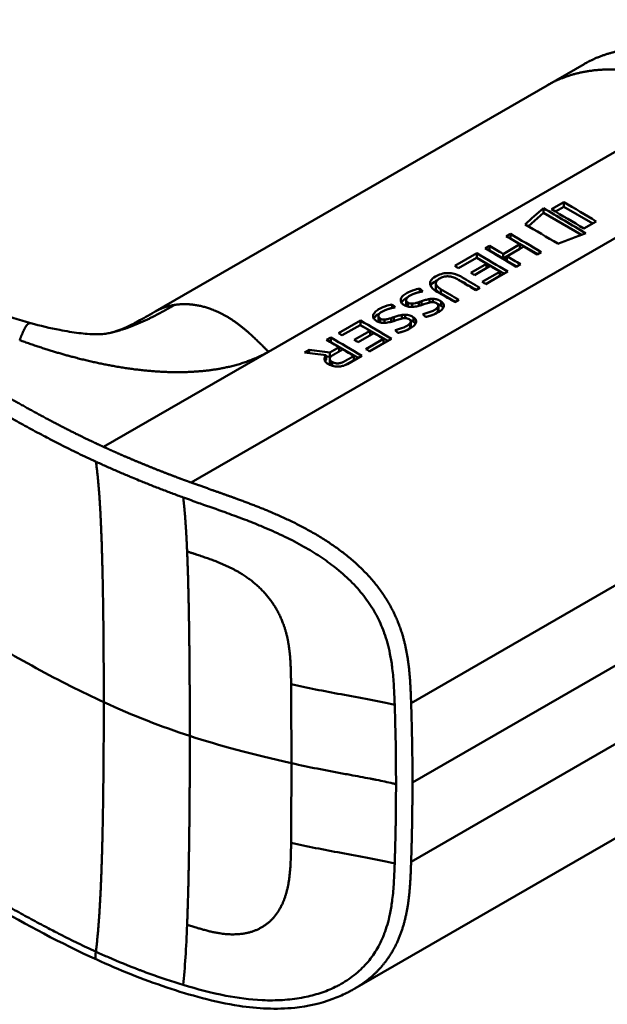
# Model space of a CAD drawing. Header units: millimetres. Extents: x 20 to 833, y 20 to 574.
# Tile 4 of 26: x 200 to 212, y 93 to 112. Entities that reach past the tile are written whole.
import ezdxf

# ---------------------------------------------------------------- set-up
doc = ezdxf.new("R2010")
doc.units = ezdxf.units.MM
doc.header["$LTSCALE"] = 2
doc.layers.add('Sichtbare Kanten(DIN)', color=7, linetype='Continuous', lineweight=50)
doc.layers.add('Sichtbare tangentiale Kanten(DIN)', color=7, linetype='Continuous', lineweight=50)

msp = doc.modelspace()

# ---------------------------------------------------------------- linework, layer by layer
at = {"layer": 'Sichtbare Kanten(DIN)'}
for p, q in [((210.489, 110.903), (211.196, 111.311)), ((210.489, 110.903), (202.971, 106.563)), ((210.809, 108.663), (210.571, 108.526)), ((210.809, 108.574), (210.809, 108.663)), ((210.128, 108.202), (210.417, 108.458)), ((210.417, 108.458), (210.417, 108.548)), ((210.417, 108.458), (211.149, 108.035)), ((210.648, 108.481), (210.809, 108.574)), ((210.809, 108.574), (211.363, 108.254)), ((211.194, 108.157), (211.431, 108.294)), ((209.705, 108.009), (209.783, 108.054)), ((209.783, 107.965), (209.783, 108.054)), ((209.643, 107.668), (209.966, 107.855)), ((209.781, 107.964), (209.783, 107.965)), ((209.783, 107.965), (210.308, 107.662)), ((209.966, 107.769), (209.966, 107.855)), ((208.717, 107.439), (209.138, 107.682)), ((209.138, 107.593), (209.138, 107.682)), ((209.303, 107.777), (209.381, 107.822)), ((209.379, 107.732), (209.381, 107.733)), ((209.381, 107.733), (209.381, 107.822)), ((209.381, 107.733), (209.643, 107.582)), ((209.643, 107.582), (209.966, 107.769)), ((209.643, 107.582), (209.643, 107.668)), ((210.04, 107.811), (209.717, 107.624)), ((210.377, 107.702), (210.299, 107.657)), ((209.132, 107.594), (208.79, 107.397)), ((209.022, 107.308), (209.323, 107.482)), ((209.136, 107.592), (209.138, 107.593)), ((209.138, 107.593), (209.663, 107.29)), ((209.323, 107.482), (209.323, 107.397)), ((209.717, 107.624), (209.717, 107.54)), ((209.717, 107.54), (209.906, 107.43)), ((209.975, 107.47), (209.897, 107.425)), ((209.395, 107.439), (209.094, 107.265)), ((209.243, 107.133), (209.581, 107.328)), ((209.732, 107.33), (209.315, 107.089)), ((209.581, 107.247), (209.581, 107.328)), ((208.351, 107.018), (208.351, 107.106)), ((209.312, 107.091), (209.581, 107.247)), ((208.047, 106.939), (208.047, 107.005)), ((208.448, 106.909), (208.726, 106.749)), ((209.197, 107.021), (209.118, 106.976)), ((207.783, 106.697), (207.783, 106.785)), ((207.817, 106.66), (207.817, 106.736)), ((207.9, 106.653), (207.9, 106.716)), ((208.076, 106.761), (208.076, 106.688)), ((208.231, 106.736), (208.231, 106.803)), ((208.268, 106.742), (208.263, 106.742)), ((208.295, 106.743), (208.295, 106.808)), ((208.455, 106.674), (208.455, 106.757)), ((208.795, 106.789), (208.716, 106.744)), ((207.518, 106.633), (207.518, 106.699)), ((208.39, 106.646), (208.392, 106.649)), ((208.39, 106.565), (208.39, 106.646)), ((208.39, 106.565), (208.392, 106.567)), ((208.402, 106.594), (208.402, 106.676)), ((200.59, 106.341), (200.59, 106.341)), ((206.486, 106.151), (206.907, 106.394)), ((206.907, 106.305), (206.907, 106.394)), ((207.254, 106.392), (207.254, 106.48)), ((207.288, 106.355), (207.288, 106.431)), ((207.371, 106.347), (207.371, 106.41)), ((207.547, 106.456), (207.547, 106.382)), ((207.702, 106.431), (207.702, 106.498)), ((207.739, 106.437), (207.734, 106.436)), ((207.766, 106.438), (207.766, 106.502)), ((207.861, 106.34), (207.863, 106.343)), ((207.861, 106.259), (207.861, 106.34)), ((207.873, 106.289), (207.873, 106.371)), ((207.926, 106.369), (207.926, 106.452)), ((206.901, 106.306), (206.559, 106.109)), ((206.791, 106.02), (207.092, 106.194)), ((207.164, 106.151), (206.864, 105.977)), ((206.905, 106.304), (206.907, 106.305)), ((206.907, 106.305), (207.432, 106.002)), ((207.092, 106.109), (207.092, 106.194)), ((207.861, 106.259), (207.863, 106.262)), ((206.26, 106.021), (206.34, 106.067)), ((206.337, 105.976), (206.34, 105.978)), ((206.34, 105.978), (206.34, 106.067)), ((206.34, 105.978), (206.864, 105.675)), ((207.012, 105.845), (207.35, 106.04)), ((207.081, 105.803), (207.35, 105.959)), ((207.501, 106.042), (207.084, 105.801)), ((207.35, 105.959), (207.35, 106.04)), ((205.836, 105.776), (205.927, 105.828)), ((205.927, 105.765), (205.927, 105.828)), ((206.321, 105.779), (206.498, 105.881)), ((206.321, 105.693), (206.321, 105.779)), ((206.498, 105.796), (206.498, 105.881)), ((206.249, 105.725), (206.249, 105.639)), ((206.249, 105.701), (206.321, 105.693)), ((206.319, 105.571), (206.319, 105.656)), ((206.321, 105.693), (206.362, 105.717)), ((206.622, 105.539), (206.782, 105.631)), ((206.933, 105.714), (206.66, 105.557)), ((206.782, 105.631), (206.782, 105.712)), ((206.762, 101.786), (206.762, 101.786)), ((217.11, 99.53), (206.8, 93.578))]:
    msp.add_line(p, q, dxfattribs=at)
for centre, major_axis, ratio, start_param, end_param in [((211.273, -1215.976), (570.755, 1519.476), 0.445272, 0.701728, 0.702123), ((206.248, -854.528), (-783.468, -877.907), 0.685542, 4.052312, 4.052857), ((208.758, 56.637), (-31.338, 54.279), 0.57735, 5.485057, 5.489364), ((208.819, 61.79), (-28.161, 48.776), 0.57735, 5.478661, 5.483329), ((208.029, 106.358), (-0.372, -0.41), 0.498083, 3.530871, 3.713834), ((208.271, 106.676), (-0.119, -0.018), 0.551515, 4.522912, 4.650151), ((207.5, 106.053), (-0.372, -0.41), 0.498083, 3.530871, 3.713834), ((207.742, 106.37), (-0.119, -0.018), 0.551515, 4.522912, 4.650151), ((206.528, 55.349), (-31.338, 54.279), 0.57735, 5.485057, 5.489364), ((206.588, 60.502), (-28.161, 48.776), 0.57735, 5.478661, 5.483329)]:
    msp.add_ellipse(centre, major_axis=major_axis, ratio=ratio, start_param=start_param, end_param=end_param, dxfattribs=at)
for points, degree, knots in [([(201.851, 94.132), (200.459, 94.77), (199.249, 95.53), (195.947, 97.453), (193.894, 98.648), (185.681, 103.431), (179.522, 107.017), (171.053, 111.949), (168.743, 113.294), (164.701, 115.648), (162.79, 116.572), (161.006, 118.015), (160.701, 118.315), (160.29, 118.872), (160.15, 119.122), (159.98, 119.59), (159.933, 119.806), (159.912, 120.128), (159.912, 120.23), (159.924, 120.414), (159.932, 120.491), (159.948, 120.59), (159.95, 120.599), (159.952, 120.613), (159.953, 120.617), (159.954, 120.625), (159.955, 120.628), (159.955, 120.632), (159.956, 120.633), (159.956, 120.635), (159.956, 120.636), (159.956, 120.637), (159.956, 120.637), (159.957, 120.638), (159.957, 120.639), (159.957, 120.64), (159.957, 120.64), (159.957, 120.64)], 3, [0, 0, 0, 0, 1.330879, 1.330879, 3.517902, 3.517902, 10.078968, 10.078968, 12.539368, 12.539368, 14.385097, 14.385097, 14.827131, 14.827131, 15.157869, 15.157869, 15.425993, 15.425993, 15.548214, 15.548214, 15.639932, 15.639932, 15.648432, 15.648432, 15.652584, 15.652584, 15.654666, 15.654666, 15.655832, 15.655832, 15.656235, 15.656235, 15.656577, 15.656577, 15.657146, 15.657146, 15.657775, 15.657775, 15.657775, 15.657775]), ([(214.192, 111.018), (213.74, 111.279), (213.186, 111.591), (212.511, 111.702), (211.887, 111.636), (211.361, 111.407), (211.196, 111.311)], 5, [0, 0, 0, 0, 0, 0, 0.3333333, 0.5032205, 0.5032205, 0.5032205, 0.5032205, 0.5032205, 0.5032205]), ([(196.031, 108.546), (196.728, 108.147), (197.389, 107.737), (198.478, 107.17), (198.858, 106.986), (199.672, 106.638), (200.114, 106.472), (200.59, 106.341)], 3, [0, 0, 0, 0, 0.735929, 0.735929, 1.106843, 1.106843, 1.487767, 1.487767, 1.487767, 1.487767]), ([(209.966, 107.855), (209.923, 107.881), (209.879, 107.907), (209.792, 107.958), (209.748, 107.984), (209.705, 108.009)], 3, [-0.09250293, -0.09250293, -0.09250293, -0.09250293, -0.04625196, -0.04625196, -0.000001, -0.000001, -0.000001, -0.000001]), ([(209.381, 107.822), (209.425, 107.797), (209.468, 107.771), (209.556, 107.72), (209.599, 107.694), (209.643, 107.668)], 3, [-0.09250293, -0.09250293, -0.09250293, -0.09250293, -0.04625197, -0.04625197, -0.000001, -0.000001, -0.000001, -0.000001]), ([(210.299, 107.657), (210.256, 107.683), (210.213, 107.709), (210.127, 107.76), (210.084, 107.786), (210.04, 107.811)], 3, [-0.09132572, -0.09132572, -0.09132572, -0.09132572, -0.04566336, -0.04566336, -0.000001, -0.000001, -0.000001, -0.000001]), ([(209.717, 107.624), (209.76, 107.599), (209.803, 107.573), (209.889, 107.522), (209.932, 107.496), (209.975, 107.47)], 3, [-0.09132572, -0.09132572, -0.09132572, -0.09132572, -0.04566337, -0.04566337, -0.000001, -0.000001, -0.000001, -0.000001]), ([(208.716, 106.744), (208.613, 106.806), (208.51, 106.867), (208.37, 106.95), (208.327, 106.974), (208.272, 107.027), (208.257, 107.049), (208.241, 107.091), (208.241, 107.111), (208.254, 107.155), (208.27, 107.177), (208.323, 107.224), (208.365, 107.248), (208.435, 107.279), (208.474, 107.291), (208.551, 107.303), (208.587, 107.305), (208.66, 107.299), (208.695, 107.292), (208.751, 107.274), (208.773, 107.266), (208.804, 107.252), (208.815, 107.247), (208.83, 107.239), (208.835, 107.236), (208.843, 107.232), (208.845, 107.23), (208.849, 107.228), (208.85, 107.228), (208.852, 107.227), (208.852, 107.226), (208.853, 107.226), (208.854, 107.225), (208.855, 107.225), (208.855, 107.225), (208.855, 107.225), (208.855, 107.225), (208.855, 107.225), (208.855, 107.225), (208.855, 107.225), (208.855, 107.225), (208.969, 107.157), (209.083, 107.089), (209.197, 107.021)], 3, [0, 0, 0, 0, 0.1092334, 0.1092334, 0.1490232, 0.1490232, 0.1726138, 0.1726138, 0.1937378, 0.1937378, 0.2182547, 0.2182547, 0.2526067, 0.2526067, 0.2870093, 0.2870093, 0.3152043, 0.3152043, 0.3443314, 0.3443314, 0.3644971, 0.3644971, 0.3751144, 0.3751144, 0.3803766, 0.3803766, 0.3830492, 0.3830492, 0.38432, 0.38432, 0.3850207, 0.3850207, 0.3856281, 0.3856281, 0.3856453, 0.3856453, 0.3856529, 0.3856529, 0.385659, 0.385659, 0.3856615, 0.3856615, 0.5126043, 0.5126043, 0.5126043, 0.5126043]), ([(208.254, 107.059), (208.27, 107.091), (208.303, 107.121), (208.363, 107.156), (208.373, 107.162), (208.383, 107.167)], 3, [-0.414746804, -0.414746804, -0.414746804, -0.414746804, -0.411882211, -0.411882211, -0.411329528, -0.411329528, -0.411329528, -0.411329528]), ([(209.118, 106.976), (209.037, 107.024), (208.956, 107.073), (208.875, 107.121), (208.836, 107.144), (208.801, 107.165), (208.771, 107.183), (208.761, 107.189), (208.75, 107.195), (208.741, 107.199), (208.715, 107.212), (208.686, 107.224), (208.655, 107.231), (208.633, 107.237), (208.611, 107.24), (208.587, 107.24), (208.563, 107.241), (208.541, 107.238), (208.519, 107.234), (208.493, 107.228), (208.47, 107.219), (208.449, 107.209), (208.443, 107.206), (208.436, 107.202), (208.428, 107.198), (208.41, 107.187), (208.387, 107.173), (208.372, 107.155), (208.36, 107.142), (208.353, 107.128), (208.351, 107.114), (208.349, 107.101), (208.352, 107.088), (208.359, 107.075), (208.366, 107.061), (208.378, 107.048), (208.391, 107.036), (208.407, 107.021), (208.427, 107.008), (208.448, 106.996)], 3, [0, 0, 0, 0, 0.0858896, 0.0858896, 0.0858896, 0.1279276, 0.1279276, 0.1279276, 0.1432993, 0.1432993, 0.1432993, 0.1836295, 0.1836295, 0.1836295, 0.21198, 0.21198, 0.21198, 0.2404515, 0.2404515, 0.2404515, 0.2735893, 0.2735893, 0.2735893, 0.2822713, 0.2822713, 0.2822713, 0.3015509, 0.3015509, 0.3015509, 0.3153228, 0.3153228, 0.3153228, 0.328077, 0.328077, 0.328077, 0.3418436, 0.3418436, 0.3418436, 0.3581502, 0.3581502, 0.3581502, 0.3581502]), ([(208.792, 107.17), (208.813, 107.161), (208.834, 107.151), (208.855, 107.139), (208.946, 107.086), (209.037, 107.034), (209.128, 106.981)], 3, [-0.4042218, -0.4042218, -0.4042218, -0.4042218, -0.4031426, -0.4031426, -0.4031426, -0.0813111, -0.0813111, -0.0813111, -0.0813111]), ([(207.883, 106.652), (207.868, 106.652), (207.853, 106.653), (207.824, 106.658), (207.81, 106.661), (207.771, 106.674), (207.745, 106.687), (207.709, 106.713), (207.696, 106.727), (207.68, 106.759), (207.678, 106.776), (207.683, 106.808), (207.69, 106.829), (207.73, 106.875), (207.756, 106.895), (207.802, 106.922), (207.845, 106.946), (207.969, 106.991), (208.005, 106.998), (208.047, 107.005)], 3, [0, 0, 0, 0, 0.0114915, 0.0114915, 0.0227532, 0.0227532, 0.0450369, 0.0450369, 0.0645561, 0.0645561, 0.0860667, 0.0860667, 0.1052546, 0.1052546, 0.12316, 0.12316, 0.1329562, 0.1329562, 0.1429345, 0.1429345, 0.1429345, 0.1429345]), ([(208.351, 107.018), (208.351, 107.011), (208.352, 107.004), (208.355, 106.996), (208.365, 106.968), (208.396, 106.939), (208.448, 106.909)], 3, [-0.08126478, -0.08126478, -0.08126478, -0.08126478, -0.06446812, -0.06446812, -0.06446812, 0, 0, 0, 0]), ([(207.876, 106.88), (207.857, 106.87), (207.839, 106.86), (207.824, 106.848), (207.806, 106.834), (207.797, 106.823), (207.792, 106.815), (207.785, 106.803), (207.782, 106.793), (207.783, 106.781), (207.784, 106.773), (207.787, 106.765), (207.792, 106.758), (207.798, 106.75), (207.806, 106.742), (207.817, 106.736)], 3, [0, 0, 0, 0, 0.0188348, 0.0188348, 0.0188348, 0.0412232, 0.0412232, 0.0412232, 0.0734599, 0.0734599, 0.0734599, 0.0962138, 0.0962138, 0.0962138, 0.1202703, 0.1202703, 0.1202703, 0.1202703]), ([(207.817, 106.736), (207.831, 106.728), (207.841, 106.723), (207.854, 106.72), (207.867, 106.716), (207.881, 106.715), (207.9, 106.716)], 3, [0, 0, 0, 0, 0.01167029, 0.01167029, 0.01167029, 0.02361101, 0.02361101, 0.02361101, 0.02361101]), ([(208.263, 106.742), (208.202, 106.734), (208.137, 106.707), (208.047, 106.678), (208.015, 106.669), (207.951, 106.657), (207.917, 106.652), (207.883, 106.652)], 3, [0, 0, 0, 0, 0.04648501, 0.04648501, 0.06986246, 0.06986246, 0.09248548, 0.09248548, 0.09248548, 0.09248548]), ([(207.9, 106.716), (207.919, 106.717), (207.941, 106.72), (207.962, 106.725), (207.984, 106.731), (208.004, 106.736), (208.027, 106.744)], 3, [0, 0, 0, 0, 0.01715883, 0.01715883, 0.01715883, 0.03436624, 0.03436624, 0.03436624, 0.03436624]), ([(208.027, 106.744), (208.035, 106.747), (208.043, 106.75), (208.052, 106.752), (208.052, 106.753), (208.056, 106.754), (208.06, 106.755), (208.066, 106.757), (208.072, 106.76), (208.076, 106.761)], 3, [0, 0, 0, 0, 0.007243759, 0.007243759, 0.007243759, 0.007783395, 0.007783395, 0.007783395, 0.008527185, 0.008527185, 0.008527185, 0.008527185]), ([(208.076, 106.761), (208.106, 106.772), (208.128, 106.779), (208.154, 106.786), (208.179, 106.793), (208.205, 106.799), (208.231, 106.803)], 3, [0, 0, 0, 0, 0.02152225, 0.02152225, 0.02152225, 0.04305819, 0.04305819, 0.04305819, 0.04305819]), ([(208.392, 106.649), (208.397, 106.655), (208.4, 106.662), (208.401, 106.669), (208.403, 106.676), (208.402, 106.683), (208.399, 106.69), (208.398, 106.693), (208.396, 106.697), (208.393, 106.702), (208.39, 106.705), (208.387, 106.709), (208.382, 106.713), (208.374, 106.72), (208.364, 106.726), (208.352, 106.731), (208.342, 106.735), (208.331, 106.738), (208.319, 106.741), (208.308, 106.743), (208.296, 106.744), (208.284, 106.744)], 3, [0, 0, 0, 0, 0.00910864, 0.00910864, 0.00910864, 0.01796935, 0.01796935, 0.01796935, 0.02226226, 0.02226226, 0.02226226, 0.02577904, 0.02577904, 0.02577904, 0.03210922, 0.03210922, 0.03210922, 0.0373818, 0.0373818, 0.0373818, 0.04265759, 0.04265759, 0.04265759, 0.04265759]), ([(208.295, 106.808), (208.311, 106.808), (208.327, 106.806), (208.342, 106.804), (208.356, 106.802), (208.369, 106.799), (208.382, 106.795), (208.396, 106.79), (208.408, 106.785), (208.42, 106.779), (208.424, 106.777), (208.43, 106.774), (208.435, 106.77), (208.442, 106.767), (208.449, 106.762), (208.455, 106.757)], 3, [0, 0, 0, 0, 0.01175174, 0.01175174, 0.01175174, 0.02263405, 0.02263405, 0.02263405, 0.03418298, 0.03418298, 0.03418298, 0.0383665, 0.0383665, 0.0383665, 0.0427469, 0.0427469, 0.0427469, 0.0427469]), ([(208.455, 106.757), (208.474, 106.743), (208.49, 106.728), (208.508, 106.692), (208.508, 106.677), (208.503, 106.645), (208.491, 106.627), (208.464, 106.595), (208.443, 106.577), (208.394, 106.545), (208.366, 106.531), (208.337, 106.518)], 3, [0, 0, 0, 0, 0.0226843, 0.0226843, 0.0471214, 0.0471214, 0.0950996, 0.0950996, 0.1652353, 0.1652353, 0.2353795, 0.2353795, 0.2353795, 0.2353795]), ([(202.113, 106.156), (202.208, 106.179), (202.296, 106.209), (202.485, 106.295), (202.559, 106.332), (202.736, 106.428), (202.843, 106.489), (202.962, 106.557)], 3, [0, 0, 0, 0, 0.2274282, 0.2274282, 0.3469927, 0.3469927, 0.4733937, 0.4733937, 0.4733937, 0.4733937]), ([(207.354, 106.347), (207.339, 106.347), (207.324, 106.348), (207.294, 106.353), (207.281, 106.356), (207.241, 106.369), (207.216, 106.382), (207.18, 106.408), (207.167, 106.422), (207.151, 106.453), (207.149, 106.47), (207.154, 106.503), (207.161, 106.523), (207.201, 106.569), (207.227, 106.589), (207.273, 106.617), (207.316, 106.641), (207.44, 106.686), (207.476, 106.692), (207.518, 106.699)], 3, [0, 0, 0, 0, 0.0114915, 0.0114915, 0.0227532, 0.0227532, 0.0450369, 0.0450369, 0.0645561, 0.0645561, 0.0860668, 0.0860668, 0.1052548, 0.1052548, 0.1231602, 0.1231602, 0.1329564, 0.1329564, 0.1429347, 0.1429347, 0.1429347, 0.1429347]), ([(207.347, 106.574), (207.328, 106.565), (207.31, 106.554), (207.295, 106.543), (207.277, 106.529), (207.268, 106.518), (207.263, 106.51), (207.256, 106.498), (207.253, 106.487), (207.254, 106.476), (207.255, 106.468), (207.258, 106.46), (207.263, 106.452), (207.269, 106.444), (207.277, 106.437), (207.288, 106.431)], 3, [0, 0, 0, 0, 0.0188348, 0.0188348, 0.0188348, 0.0412232, 0.0412232, 0.0412232, 0.0734599, 0.0734599, 0.0734599, 0.0962138, 0.0962138, 0.0962138, 0.1202703, 0.1202703, 0.1202703, 0.1202703]), ([(208.105, 106.516), (208.161, 106.531), (208.215, 106.544), (208.292, 106.574), (208.316, 106.586), (208.358, 106.613), (208.378, 106.63), (208.39, 106.646)], 3, [0, 0, 0, 0, 0.04647205, 0.04647205, 0.06998895, 0.06998895, 0.09284234, 0.09284234, 0.09284234, 0.09284234]), ([(208.333, 106.516), (208.351, 106.527), (208.367, 106.539), (208.384, 106.557), (208.387, 106.56), (208.39, 106.565)], 3, [-0.02719017, -0.02719017, -0.02719017, -0.02719017, -0.00598758, -0.00598758, 0, 0, 0, 0]), ([(208.386, 106.71), (208.403, 106.704), (208.419, 106.696), (208.442, 106.683), (208.449, 106.679), (208.455, 106.674)], 3, [-0.03774628, -0.03774628, -0.03774628, -0.03774628, -0.0114041, -0.0114041, 0, 0, 0, 0]), ([(200.59, 106.341), (200.768, 106.292), (200.954, 106.247), (201.265, 106.186), (201.392, 106.166), (201.566, 106.145), (201.62, 106.14), (201.734, 106.132), (201.791, 106.129), (201.874, 106.129), (201.904, 106.129), (201.957, 106.131), (201.976, 106.133), (202.019, 106.137), (202.036, 106.14), (202.082, 106.149), (202.096, 106.152), (202.113, 106.156)], 3, [0, 0, 0, 0, 0.142851, 0.142851, 0.23759, 0.23759, 0.2817459, 0.2817459, 0.3393121, 0.3393121, 0.388441, 0.388441, 0.4486209, 0.4486209, 0.5584487, 0.5584487, 0.6013434, 0.6013434, 0.6013434, 0.6013434]), ([(207.288, 106.431), (207.302, 106.422), (207.312, 106.418), (207.325, 106.414), (207.338, 106.411), (207.352, 106.41), (207.371, 106.41)], 3, [0, 0, 0, 0, 0.01167029, 0.01167029, 0.01167029, 0.02361101, 0.02361101, 0.02361101, 0.02361101]), ([(207.734, 106.436), (207.673, 106.429), (207.608, 106.402), (207.518, 106.373), (207.486, 106.364), (207.422, 106.351), (207.388, 106.347), (207.354, 106.347)], 3, [0, 0, 0, 0, 0.04648501, 0.04648501, 0.06986245, 0.06986245, 0.09248547, 0.09248547, 0.09248547, 0.09248547]), ([(207.371, 106.41), (207.39, 106.411), (207.412, 106.415), (207.433, 106.42), (207.455, 106.425), (207.475, 106.431), (207.498, 106.438)], 3, [0, 0, 0, 0, 0.01715883, 0.01715883, 0.01715883, 0.03436624, 0.03436624, 0.03436624, 0.03436624]), ([(207.498, 106.438), (207.506, 106.441), (207.514, 106.444), (207.523, 106.447), (207.523, 106.447), (207.527, 106.449), (207.531, 106.45), (207.537, 106.452), (207.543, 106.454), (207.547, 106.456)], 3, [0, 0, 0, 0, 0.007243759, 0.007243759, 0.007243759, 0.007783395, 0.007783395, 0.007783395, 0.008527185, 0.008527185, 0.008527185, 0.008527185]), ([(207.547, 106.456), (207.577, 106.466), (207.599, 106.474), (207.625, 106.481), (207.65, 106.488), (207.676, 106.494), (207.702, 106.498)], 3, [0, 0, 0, 0, 0.02152225, 0.02152225, 0.02152225, 0.04305819, 0.04305819, 0.04305819, 0.04305819]), ([(207.576, 106.21), (207.632, 106.226), (207.686, 106.238), (207.763, 106.269), (207.787, 106.281), (207.829, 106.307), (207.849, 106.324), (207.861, 106.34)], 3, [0, 0, 0, 0, 0.04647205, 0.04647205, 0.06998895, 0.06998895, 0.09284234, 0.09284234, 0.09284234, 0.09284234]), ([(207.863, 106.343), (207.868, 106.35), (207.871, 106.357), (207.872, 106.364), (207.874, 106.371), (207.873, 106.378), (207.87, 106.385), (207.869, 106.388), (207.867, 106.392), (207.864, 106.396), (207.861, 106.4), (207.858, 106.404), (207.853, 106.408), (207.845, 106.415), (207.835, 106.421), (207.823, 106.426), (207.813, 106.43), (207.802, 106.433), (207.79, 106.435), (207.779, 106.437), (207.767, 106.438), (207.755, 106.438)], 3, [0, 0, 0, 0, 0.00910864, 0.00910864, 0.00910864, 0.01796935, 0.01796935, 0.01796935, 0.02226226, 0.02226226, 0.02226226, 0.02577904, 0.02577904, 0.02577904, 0.03210922, 0.03210922, 0.03210922, 0.0373818, 0.0373818, 0.0373818, 0.04265759, 0.04265759, 0.04265759, 0.04265759]), ([(207.766, 106.502), (207.782, 106.502), (207.798, 106.501), (207.813, 106.499), (207.827, 106.497), (207.84, 106.494), (207.853, 106.489), (207.867, 106.485), (207.879, 106.48), (207.891, 106.474), (207.895, 106.471), (207.9, 106.468), (207.906, 106.465), (207.913, 106.461), (207.919, 106.457), (207.926, 106.452)], 3, [0, 0, 0, 0, 0.01175175, 0.01175175, 0.01175175, 0.02263408, 0.02263408, 0.02263408, 0.03418299, 0.03418299, 0.03418299, 0.0383665, 0.0383665, 0.0383665, 0.0427469, 0.0427469, 0.0427469, 0.0427469]), ([(207.926, 106.452), (207.945, 106.438), (207.961, 106.422), (207.979, 106.387), (207.979, 106.371), (207.974, 106.34), (207.962, 106.322), (207.935, 106.289), (207.914, 106.272), (207.865, 106.239), (207.837, 106.225), (207.808, 106.212)], 3, [0, 0, 0, 0, 0.0226843, 0.0226843, 0.0471214, 0.0471214, 0.0950996, 0.0950996, 0.1652353, 0.1652353, 0.2353795, 0.2353795, 0.2353795, 0.2353795]), ([(207.857, 106.404), (207.874, 106.398), (207.89, 106.391), (207.913, 106.378), (207.92, 106.373), (207.926, 106.369)], 3, [-0.03774622, -0.03774622, -0.03774622, -0.03774622, -0.0114041, -0.0114041, 0, 0, 0, 0]), ([(207.804, 106.211), (207.822, 106.222), (207.838, 106.234), (207.855, 106.251), (207.858, 106.255), (207.861, 106.259)], 3, [-0.02718993, -0.02718993, -0.02718993, -0.02718993, -0.00598758, -0.00598758, 0, 0, 0, 0]), ([(206.498, 105.881), (206.458, 105.905), (206.418, 105.928), (206.339, 105.975), (206.3, 105.998), (206.26, 106.021)], 3, [-0.08386158, -0.08386158, -0.08386158, -0.08386158, -0.04193129, -0.04193129, -0.000001, -0.000001, -0.000001, -0.000001]), ([(206.249, 105.725), (206.18, 105.734), (206.111, 105.742), (205.974, 105.759), (205.905, 105.768), (205.836, 105.776)], 3, [-0.1052572, -0.1052572, -0.1052572, -0.1052572, -0.0526291, -0.0526291, -0.000001, -0.000001, -0.000001, -0.000001]), ([(205.927, 105.828), (205.992, 105.82), (206.058, 105.812), (206.189, 105.796), (206.255, 105.788), (206.321, 105.779)], 3, [-0.1005752, -0.1005752, -0.1005752, -0.1005752, -0.0502881, -0.0502881, -0.000001, -0.000001, -0.000001, -0.000001]), ([(206.782, 105.712), (206.746, 105.733), (206.711, 105.754), (206.641, 105.796), (206.605, 105.817), (206.57, 105.838)], 3, [-0.07476079, -0.07476079, -0.07476079, -0.07476079, -0.03738089, -0.03738089, -0.000001, -0.000001, -0.000001, -0.000001]), ([(206.66, 105.557), (206.638, 105.545), (206.614, 105.535), (206.587, 105.526), (206.561, 105.518), (206.532, 105.512), (206.502, 105.509), (206.475, 105.507), (206.449, 105.507), (206.422, 105.511), (206.392, 105.515), (206.364, 105.523), (206.339, 105.533), (206.323, 105.539), (206.309, 105.547), (206.295, 105.555), (206.282, 105.562), (206.261, 105.576), (206.244, 105.595), (206.23, 105.611), (206.222, 105.627), (206.219, 105.645), (206.217, 105.658), (206.219, 105.672), (206.223, 105.685), (206.229, 105.699), (206.238, 105.712), (206.249, 105.725)], 3, [0, 0, 0, 0, 0.0225711, 0.0225711, 0.0225711, 0.0454923, 0.0454923, 0.0454923, 0.0656128, 0.0656128, 0.0656128, 0.088775, 0.088775, 0.088775, 0.1028625, 0.1028625, 0.1028625, 0.1164275, 0.1164275, 0.1164275, 0.1276054, 0.1276054, 0.1276054, 0.1362092, 0.1362092, 0.1362092, 0.1454311, 0.1454311, 0.1454311, 0.1454311]), ([(206.23, 105.614), (206.231, 105.614), (206.231, 105.615), (206.231, 105.615), (206.236, 105.623), (206.242, 105.631), (206.249, 105.639)], 3, [-0.1360518, -0.1360518, -0.1360518, -0.1360518, -0.1286675, -0.1286675, -0.1286675, 0, 0, 0, 0]), ([(206.8, 93.578), (206.799, 93.577), (206.798, 93.576), (206.795, 93.575), (206.793, 93.574), (206.789, 93.571), (206.786, 93.57), (206.778, 93.565), (206.772, 93.562), (206.756, 93.553), (206.744, 93.546), (206.703, 93.524), (206.674, 93.508), (206.557, 93.449), (206.468, 93.411), (206.144, 93.291), (205.898, 93.237), (205.297, 93.174), (204.936, 93.192), (204.107, 93.318), (203.64, 93.451), (202.728, 93.755), (202.278, 93.936), (201.851, 94.132)], 3, [0, 0, 0, 0, 0.001294, 0.001294, 0.00269, 0.00269, 0.005129, 0.005129, 0.009712, 0.009712, 0.019866, 0.019866, 0.046471, 0.046471, 0.126297, 0.126297, 0.333994, 0.333994, 0.625513, 0.625513, 1.018787, 1.018787, 1.429049, 1.429049, 1.429049, 1.429049])]:
    msp.add_open_spline(points, degree=degree, knots=knots, dxfattribs=at)
for points in [[(211.431, 108.294), (211.224, 108.419), (211.016, 108.542), (210.809, 108.663)], [(210.417, 108.548), (210.688, 108.39), (210.959, 108.229), (211.23, 108.065)], [(210.571, 108.526), (210.779, 108.405), (210.986, 108.282), (211.194, 108.157)], [(210.692, 107.867), (210.484, 107.992), (210.276, 108.115), (210.067, 108.237)], [(209.783, 108.054), (209.981, 107.939), (210.179, 107.821), (210.377, 107.702)], [(209.138, 107.682), (209.336, 107.566), (209.534, 107.449), (209.732, 107.33)], [(209.897, 107.425), (209.699, 107.544), (209.501, 107.661), (209.303, 107.777)], [(208.79, 107.397), (208.765, 107.411), (208.741, 107.425), (208.717, 107.439)], [(209.094, 107.265), (209.07, 107.28), (209.046, 107.294), (209.022, 107.308)], [(209.315, 107.089), (209.291, 107.104), (209.267, 107.118), (209.243, 107.133)], [(208.047, 107.005), (208.066, 106.987), (208.086, 106.968), (208.105, 106.95)], [(208.448, 106.996), (208.563, 106.927), (208.679, 106.858), (208.795, 106.789)], [(207.692, 106.736), (207.713, 106.776), (207.758, 106.809), (207.811, 106.837)], [(207.163, 106.431), (207.184, 106.47), (207.229, 106.504), (207.282, 106.532)], [(207.518, 106.699), (207.537, 106.681), (207.557, 106.663), (207.576, 106.644)], [(207.783, 106.697), (207.783, 106.686), (207.787, 106.676), (207.795, 106.666)], [(208.392, 106.567), (208.399, 106.576), (208.402, 106.585), (208.402, 106.594)], [(208.455, 106.674), (208.472, 106.663), (208.486, 106.649), (208.495, 106.635)], [(206.907, 106.394), (207.105, 106.278), (207.303, 106.161), (207.501, 106.042)], [(207.254, 106.392), (207.254, 106.381), (207.258, 106.37), (207.266, 106.361)], [(207.926, 106.369), (207.943, 106.357), (207.957, 106.344), (207.966, 106.33)], [(208.155, 106.462), (208.138, 106.48), (208.122, 106.498), (208.105, 106.516)], [(208.337, 106.518), (208.334, 106.516), (208.33, 106.515), (208.327, 106.513)], [(206.559, 106.109), (206.535, 106.123), (206.51, 106.137), (206.486, 106.151)], [(207.626, 106.156), (207.609, 106.174), (207.593, 106.192), (207.576, 106.21)], [(207.808, 106.212), (207.805, 106.211), (207.801, 106.209), (207.798, 106.208)], [(207.863, 106.262), (207.87, 106.271), (207.873, 106.28), (207.873, 106.289)], [(206.34, 106.067), (206.538, 105.951), (206.736, 105.833), (206.933, 105.714)], [(206.864, 105.977), (206.839, 105.992), (206.815, 106.006), (206.791, 106.02)], [(207.084, 105.801), (207.06, 105.816), (207.036, 105.83), (207.012, 105.845)], [(206.319, 105.571), (206.319, 105.559), (206.325, 105.546), (206.34, 105.533)]]:
    msp.add_open_spline(points, degree=3, dxfattribs=at)
for points, weights, knots in [([(208.105, 106.95), (208.07, 106.944), (208.039, 106.937), (208.01, 106.93), (207.995, 106.926), (207.98, 106.921), (207.965, 106.917), (207.951, 106.912), (207.937, 106.906), (207.923, 106.901), (207.911, 106.896), (207.899, 106.89), (207.888, 106.885), (207.884, 106.883), (207.88, 106.882), (207.876, 106.88)], [1, 1.00798459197, 1.00798459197, 1, 1.00194930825, 1.00194930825, 1, 1.00189086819, 1.00189086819, 1, 1, 1, 1, 1.00147352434, 1.00147352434, 1], [0, 0, 0, 0, 0.02429045, 0.02429045, 0.02429045, 0.03732361, 0.03732361, 0.03732361, 0.05061544, 0.05061544, 0.05061544, 0.06177209, 0.06177209, 0.06177209, 0.06549098, 0.06549098, 0.06549098, 0.06549098]), ([(207.576, 106.644), (207.541, 106.639), (207.51, 106.632), (207.481, 106.625), (207.465, 106.62), (207.451, 106.616), (207.436, 106.611), (207.422, 106.606), (207.408, 106.601), (207.394, 106.595), (207.382, 106.59), (207.37, 106.585), (207.359, 106.58), (207.355, 106.578), (207.351, 106.576), (207.347, 106.574)], [1, 1.00798459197, 1.00798459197, 1, 1.00194930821, 1.00194930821, 1, 1.00189086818, 1.00189086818, 1, 1, 1, 1, 1.00147352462, 1.00147352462, 1], [0, 0, 0, 0, 0.02429045, 0.02429045, 0.02429045, 0.03732361, 0.03732361, 0.03732361, 0.05061544, 0.05061544, 0.05061544, 0.06177209, 0.06177209, 0.06177209, 0.06549098, 0.06549098, 0.06549098, 0.06549098]), ([(208.327, 106.513), (208.307, 106.505), (208.287, 106.497), (208.267, 106.49), (208.246, 106.483), (208.225, 106.477), (208.203, 106.472), (208.189, 106.468), (208.175, 106.465), (208.161, 106.463), (208.159, 106.462), (208.157, 106.462), (208.155, 106.462)], [1, 0.999971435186, 0.999971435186, 1, 0.999946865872, 0.999946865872, 1, 0.999474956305, 0.999474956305, 1, 1, 1, 1], [0, 0, 0, 0, 0.01792662, 0.01792662, 0.01792662, 0.0358754, 0.0358754, 0.0358754, 0.04736768, 0.04736768, 0.04736768, 0.04890663, 0.04890663, 0.04890663, 0.04890663]), ([(207.798, 106.208), (207.778, 106.199), (207.758, 106.192), (207.738, 106.185), (207.717, 106.178), (207.696, 106.172), (207.674, 106.166), (207.66, 106.163), (207.646, 106.16), (207.632, 106.157), (207.63, 106.157), (207.628, 106.157), (207.626, 106.156)], [1, 0.999971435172, 0.999971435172, 1, 0.999946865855, 0.999946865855, 1, 0.999474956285, 0.999474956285, 1, 1, 1, 1], [0, 0, 0, 0, 0.01792662, 0.01792662, 0.01792662, 0.0358754, 0.0358754, 0.0358754, 0.04736768, 0.04736768, 0.04736768, 0.04890663, 0.04890663, 0.04890663, 0.04890663]), ([(206.57, 105.838), (206.509, 105.803), (206.447, 105.767), (206.386, 105.732), (206.376, 105.726), (206.367, 105.72), (206.359, 105.715), (206.351, 105.708), (206.343, 105.702), (206.338, 105.695), (206.331, 105.688), (206.326, 105.681), (206.323, 105.674), (206.32, 105.666), (206.318, 105.658), (206.319, 105.651), (206.321, 105.641), (206.326, 105.631), (206.335, 105.622), (206.342, 105.614), (206.353, 105.606), (206.366, 105.598)], [1, 1, 1, 1, 0.99849745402, 0.99849745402, 1, 0.998977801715, 0.998977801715, 1, 0.999210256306, 0.999210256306, 1, 0.999393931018, 0.999393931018, 1, 0.999355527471, 0.999355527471, 1, 0.999661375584, 0.999661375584, 1], [0, 0, 0, 0, 0.0652493, 0.0652493, 0.0652493, 0.0751466, 0.0751466, 0.0751466, 0.0849511, 0.0849511, 0.0849511, 0.0950243, 0.0950243, 0.0950243, 0.1051429, 0.1051429, 0.1051429, 0.1194039, 0.1194039, 0.1194039, 0.1309839, 0.1309839, 0.1309839, 0.1309839]), ([(206.366, 105.598), (206.383, 105.588), (206.401, 105.58), (206.42, 105.576), (206.431, 105.573), (206.441, 105.571), (206.452, 105.57), (206.463, 105.57), (206.474, 105.57), (206.485, 105.57), (206.496, 105.571), (206.506, 105.572), (206.517, 105.575), (206.527, 105.577), (206.537, 105.579), (206.546, 105.583), (206.564, 105.588), (206.581, 105.596), (206.597, 105.606), (206.659, 105.641), (206.72, 105.677), (206.782, 105.712)], [1, 0.99534372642, 0.99534372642, 1, 0.998494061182, 0.998494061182, 1, 0.998460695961, 0.998460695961, 1, 0.998657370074, 0.998657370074, 1, 0.998874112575, 0.998874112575, 1, 0.996743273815, 0.996743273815, 1, 1, 1, 1], [0, 0, 0, 0, 0.0167499, 0.0167499, 0.0167499, 0.0259531, 0.0259531, 0.0259531, 0.0351695, 0.0351695, 0.0351695, 0.0438009, 0.0438009, 0.0438009, 0.0518097, 0.0518097, 0.0518097, 0.065886, 0.065886, 0.065886, 0.1311352, 0.1311352, 0.1311352, 0.1311352])]:
    msp.add_rational_spline(points, weights, degree=3, knots=knots, dxfattribs=at)
at = {"layer": 'Sichtbare tangentiale Kanten(DIN)'}
for p, q in [((205.144, 105.794), (213.485, 110.61)), ((214.899, 109.768), (203.665, 103.282)), ((208.448, 106.996), (208.448, 106.909)), ((208.027, 106.673), (208.027, 106.744)), ((208.392, 106.567), (208.392, 106.649)), ((207.498, 106.368), (207.498, 106.438)), ((207.863, 106.262), (207.863, 106.343)), ((205.144, 105.794), (201.982, 103.969)), ((206.366, 105.598), (206.366, 105.523)), ((217.766, 104.76), (207.88, 99.053)), ((217.766, 101.718), (207.88, 96.01)), ((207.906, 97.53), (213.554, 100.791)), ((205.578, 99.416), (205.578, 99.418)), ((205.578, 96.373), (205.578, 96.37)), ((201.833, 94.286), (201.835, 94.285))]:
    msp.add_line(p, q, dxfattribs=at)
for centre, major_axis, ratio, start_param, end_param in [((205.523, 97.653), (0.004, 3.508), 0.017337, 4.783225, 5.238941), ((205.523, 98.018), (0.002, -3.501), 0.017405, 1.081475, 1.537252)]:
    msp.add_ellipse(centre, major_axis=major_axis, ratio=ratio, start_param=start_param, end_param=end_param, dxfattribs=at)
for points, degree, knots in [([(201.982, 103.969), (201.982, 103.969), (201.978, 103.97), (201.907, 104.003), (201.767, 104.068), (201.558, 104.168), (201.289, 104.302), (200.967, 104.469), (200.652, 104.639), (200.339, 104.813), (200.026, 104.99), (199.329, 105.395), (198.245, 106.027), (196.775, 106.882), (194.919, 107.964), (192.675, 109.27), (190.43, 110.577), (188.187, 111.884), (185.943, 113.19), (183.7, 114.497), (181.456, 115.804), (179.212, 117.11), (176.968, 118.417), (174.948, 119.593), (173.153, 120.638), (171.583, 121.552), (170.238, 122.336), (169.116, 122.989), (167.994, 123.643), (166.87, 124.297), (165.748, 124.951), (164.782, 125.513), (163.974, 125.984), (163.318, 126.365), (162.824, 126.656), (162.491, 126.861), (162.167, 127.069), (161.856, 127.284), (161.561, 127.505), (161.231, 127.779), (160.885, 128.114), (160.552, 128.517), (160.279, 128.992), (160.121, 129.533), (160.106, 130.082), (160.267, 130.748), (160.709, 131.507), (161.405, 132.196), (162.217, 132.786), (163.036, 133.288), (163.685, 133.66), (164.116, 133.907), (164.461, 134.104), (164.666, 134.222), (164.819, 134.31), (164.921, 134.368), (164.974, 134.398)], 5, [0, 0, 0, 0, 0, 0, 0.000053, 0.006056, 0.116047, 0.226038, 0.33603, 0.446021, 0.556012, 0.666003, 0.775995, 0.885986, 1.682703, 2.479419, 3.276135, 4.072852, 4.869568, 5.666285, 6.463001, 7.259718, 8.056434, 8.853151, 9.649867, 10.446583, 10.844942, 11.2433, 11.641658, 12.040016, 12.438375, 12.836733, 13.235091, 13.633449, 13.75616, 13.87887, 14.001581, 14.124292, 14.247002, 14.369713, 14.492424, 14.615134, 14.860555, 15.105977, 15.351398, 15.596819, 15.84224, 16.087662, 16.578504, 17.069347, 17.314768, 17.560189, 17.652615, 17.745041, 17.837467, 17.933544, 17.933544, 17.933544, 17.933544, 17.933544, 17.933544]), ([(213.485, 110.61), (213.033, 110.871), (212.479, 111.183), (211.804, 111.294), (211.18, 111.228), (210.654, 110.999), (210.489, 110.903)], 5, [0, 0, 0, 0, 0, 0, 0.3333333, 0.5032205, 0.5032205, 0.5032205, 0.5032205, 0.5032205, 0.5032205]), ([(203.347, 106.692), (203.271, 106.649), (203.121, 106.565), (202.9, 106.444), (202.661, 106.33), (202.409, 106.236), (202.228, 106.184), (202.128, 106.159), (202.113, 106.156)], 5, [0, 0, 0, 0, 0, 0, 0.1666667, 0.3333333, 0.5, 0.5289934, 0.5289934, 0.5289934, 0.5289934, 0.5289934, 0.5289934]), ([(200.59, 106.341), (200.571, 106.346), (200.531, 106.34), (200.488, 106.294), (200.443, 106.199), (200.397, 106.077), (200.374, 106.015)], 5, [0.5016416, 0.5016416, 0.5016416, 0.5016416, 0.5016416, 0.5016416, 0.75, 1, 1, 1, 1, 1, 1]), ([(199.259, 105.067), (199.307, 105.04), (199.355, 105.012), (199.402, 104.984), (199.458, 104.951), (199.514, 104.919), (199.575, 104.884), (199.688, 104.818), (199.786, 104.762), (199.882, 104.706), (199.892, 104.701), (199.902, 104.695), (199.913, 104.689), (200.012, 104.632), (200.105, 104.58), (200.2, 104.526), (200.304, 104.467), (200.409, 104.41), (200.514, 104.352), (200.619, 104.294), (200.725, 104.237), (200.83, 104.182), (200.871, 104.16), (200.913, 104.138), (200.955, 104.116), (201.022, 104.081), (201.089, 104.047), (201.157, 104.012), (201.269, 103.956), (201.38, 103.9), (201.494, 103.845), (201.606, 103.791), (201.719, 103.737), (201.83, 103.687), (201.833, 103.685), (201.834, 103.685), (201.835, 103.684)], 3, [0, 0, 0, 0, 0.0507807, 0.0507807, 0.0507807, 0.1102021, 0.1102021, 0.1102021, 0.2202767, 0.2202767, 0.2202767, 0.2309529, 0.2309529, 0.2309529, 0.3302295, 0.3302295, 0.3302295, 0.4395805, 0.4395805, 0.4395805, 0.5485418, 0.5485418, 0.5485418, 0.5906345, 0.5906345, 0.5906345, 0.6580998, 0.6580998, 0.6580998, 0.7689055, 0.7689055, 0.7689055, 0.8770848, 0.8770848, 0.8770848, 0.8799746, 0.8799746, 0.8799746, 0.8799746]), ([(203.665, 103.282), (203.665, 103.282), (203.656, 103.286), (203.604, 103.305), (203.509, 103.339), (203.372, 103.39), (203.194, 103.458), (202.986, 103.54), (202.779, 103.623), (202.576, 103.707), (202.376, 103.793), (202.218, 103.862), (202.099, 103.915), (202.021, 103.951), (201.982, 103.969)], 5, [0, 0, 0, 0, 0, 0, 0.0000789, 0.0138137, 0.0766896, 0.1395656, 0.2024415, 0.2653174, 0.3281933, 0.3910693, 0.4539452, 0.516768, 0.516768, 0.516768, 0.516768, 0.516768, 0.516768]), ([(201.835, 103.684), (201.841, 103.681), (201.847, 103.679), (201.854, 103.676), (201.92, 103.645), (201.986, 103.616), (202.052, 103.586), (202.118, 103.557), (202.185, 103.527), (202.253, 103.498), (202.32, 103.469), (202.387, 103.44), (202.455, 103.412), (202.481, 103.401), (202.506, 103.39), (202.532, 103.379), (202.575, 103.362), (202.618, 103.344), (202.661, 103.326), (202.73, 103.298), (202.8, 103.27), (202.869, 103.242), (202.939, 103.214), (203.009, 103.187), (203.08, 103.159), (203.152, 103.132), (203.222, 103.105), (203.293, 103.078), (203.364, 103.052), (203.437, 103.025), (203.509, 102.999)], 3, [0, 0, 0, 0, 0.005938, 0.005938, 0.005938, 0.068767, 0.068767, 0.068767, 0.1314145, 0.1314145, 0.1314145, 0.1940469, 0.1940469, 0.1940469, 0.2177013, 0.2177013, 0.2177013, 0.256742, 0.256742, 0.256742, 0.3195011, 0.3195011, 0.3195011, 0.3822317, 0.3822317, 0.3822317, 0.4449585, 0.4449585, 0.4449585, 0.5075707, 0.5075707, 0.5075707, 0.5075707]), ([(207.88, 99.053), (207.88, 99.054), (207.875, 99.198), (207.865, 99.483), (207.835, 99.918), (207.724, 100.507), (207.354, 101.233), (206.74, 101.869), (205.993, 102.362), (205.196, 102.735), (204.57, 102.965), (204.113, 103.123), (203.814, 103.229), (203.665, 103.282)], 5, [0, 0, 0, 0, 0, 0, 0.002102, 0.219803, 0.437505, 0.655206, 0.872907, 1.090608, 1.308309, 1.52601, 1.743633, 1.743633, 1.743633, 1.743633, 1.743633, 1.743633]), ([(203.509, 102.999), (203.525, 102.993), (203.54, 102.987), (203.556, 102.982), (203.652, 102.947), (203.749, 102.913), (203.844, 102.879), (203.997, 102.825), (204.151, 102.771), (204.312, 102.713), (204.423, 102.673), (204.535, 102.632), (204.645, 102.591), (204.755, 102.549), (204.861, 102.507), (204.969, 102.463), (205.004, 102.449), (205.04, 102.434), (205.077, 102.418), (205.205, 102.364), (205.334, 102.306), (205.459, 102.245), (205.583, 102.185), (205.704, 102.122), (205.824, 102.054), (205.93, 101.994), (206.036, 101.93), (206.137, 101.863), (206.238, 101.795), (206.334, 101.726), (206.426, 101.653), (206.449, 101.634), (206.473, 101.615), (206.496, 101.596), (206.599, 101.51), (206.696, 101.42), (206.785, 101.326), (206.874, 101.233), (206.955, 101.136), (207.027, 101.036), (207.097, 100.94), (207.159, 100.841), (207.214, 100.739), (207.268, 100.637), (207.316, 100.532), (207.357, 100.419), (207.36, 100.411), (207.363, 100.403), (207.366, 100.396), (207.409, 100.274), (207.446, 100.142), (207.474, 100.001), (207.492, 99.915), (207.505, 99.834), (207.516, 99.747), (207.517, 99.737), (207.518, 99.728), (207.519, 99.718), (207.533, 99.61), (207.542, 99.5), (207.549, 99.384), (207.556, 99.269), (207.56, 99.182), (207.565, 99.02)], 3, [0, 0, 0, 0, 0.013527, 0.013527, 0.013527, 0.095792, 0.095792, 0.095792, 0.227559, 0.227559, 0.227559, 0.318199, 0.318199, 0.318199, 0.408838, 0.408838, 0.408838, 0.438587, 0.438587, 0.438587, 0.543091, 0.543091, 0.543091, 0.647595, 0.647595, 0.647595, 0.739004, 0.739004, 0.739004, 0.830413, 0.830413, 0.830413, 0.853725, 0.853725, 0.853725, 0.956085, 0.956085, 0.956085, 1.058446, 1.058446, 1.058446, 1.157356, 1.157356, 1.157356, 1.256266, 1.256266, 1.256266, 1.263312, 1.263312, 1.263312, 1.386941, 1.386941, 1.386941, 1.462444, 1.462444, 1.462444, 1.471505, 1.471505, 1.471505, 1.578132, 1.578132, 1.578132, 1.68476, 1.68476, 1.68476, 1.68476]), ([(205.578, 99.418), (205.576, 99.592), (205.572, 100.032), (205.505, 100.54), (205.206, 101.178), (204.624, 101.594), (204.142, 101.785), (203.768, 101.9), (203.584, 101.964)], 5, [0, 0, 0, 0, 0, 0, 0.2492, 0.4992, 0.7492, 0.9992, 0.9992, 0.9992, 0.9992, 0.9992, 0.9992]), ([(201.986, 99.072), (201.559, 99.268), (201.143, 99.479), (200.69, 99.726), (200.236, 99.974), (199.823, 100.215), (199.41, 100.455)], 3, [0, 0, 0, 0, 0.4403832, 0.4403832, 0.4403832, 0.8807664, 0.8807664, 0.8807664, 0.8807664]), ([(207.565, 99.02), (207.276, 99.091), (206.892, 99.158), (206.537, 99.223), (206.203, 99.283), (205.887, 99.346), (205.578, 99.416)], 3, [0, 0, 0, 0, 0.4619377, 0.4619377, 0.4619377, 0.8961211, 0.8961211, 0.8961211, 0.8961211]), ([(207.591, 97.497), (207.591, 97.561), (207.591, 97.624), (207.59, 97.687), (207.589, 98.002), (207.584, 98.318), (207.576, 98.636), (207.575, 98.7), (207.573, 98.763), (207.571, 98.824), (207.569, 98.885), (207.568, 98.948), (207.565, 99.013), (207.565, 99.015), (207.565, 99.018), (207.565, 99.02)], 3, [0, 0, 0, 0, 0.0579521, 0.0579521, 0.0579521, 0.3477131, 0.3477131, 0.3477131, 0.4058533, 0.4058533, 0.4058533, 0.4636935, 0.4636935, 0.4636935, 0.4658128, 0.4658128, 0.4658128, 0.4658128]), ([(207.906, 97.53), (207.906, 97.593), (207.906, 97.656), (207.905, 97.72), (207.905, 97.783), (207.905, 97.847), (207.904, 97.91), (207.904, 97.974), (207.903, 98.037), (207.902, 98.101), (207.901, 98.164), (207.9, 98.227), (207.899, 98.291), (207.898, 98.354), (207.897, 98.418), (207.896, 98.481), (207.894, 98.544), (207.893, 98.608), (207.891, 98.671), (207.89, 98.735), (207.888, 98.799), (207.886, 98.863), (207.884, 98.926), (207.882, 98.989), (207.88, 99.053)], 3, [0.000019, 0.000019, 0.000019, 0.000019, 0.0581611, 0.0581611, 0.0581611, 0.1162844, 0.1162844, 0.1162844, 0.1744076, 0.1744076, 0.1744076, 0.2325309, 0.2325309, 0.2325309, 0.2906542, 0.2906542, 0.2906542, 0.3487774, 0.3487774, 0.3487774, 0.4069007, 0.4069007, 0.4069007, 0.4650424, 0.4650424, 0.4650424, 0.4650424]), ([(205.584, 97.901), (205.773, 97.859), (205.911, 97.829), (206.081, 97.796), (206.25, 97.762), (206.419, 97.73), (206.587, 97.699), (206.63, 97.691), (206.672, 97.684), (206.714, 97.676), (206.841, 97.653), (206.967, 97.629), (207.093, 97.605), (207.114, 97.601), (207.135, 97.596), (207.156, 97.592), (207.177, 97.588), (207.198, 97.584), (207.219, 97.58), (207.323, 97.559), (207.427, 97.537), (207.53, 97.512), (207.551, 97.507), (207.571, 97.502), (207.591, 97.497)], 3, [0, 0, 0, 0, 0.1300988, 0.1300988, 0.1300988, 0.2601975, 0.2601975, 0.2601975, 0.2927222, 0.2927222, 0.2927222, 0.3902963, 0.3902963, 0.3902963, 0.4065586, 0.4065586, 0.4065586, 0.422821, 0.422821, 0.422821, 0.5041327, 0.5041327, 0.5041327, 0.5203951, 0.5203951, 0.5203951, 0.5203951]), ([(207.88, 96.01), (207.88, 96.01), (207.881, 96.048), (207.884, 96.124), (207.887, 96.237), (207.891, 96.391), (207.896, 96.579), (207.899, 96.77), (207.902, 96.959), (207.904, 97.15), (207.905, 97.301), (207.906, 97.416), (207.906, 97.492), (207.906, 97.53)], 5, [0, 0, 0, 0, 0, 0, 0.00002, 0.0581515, 0.116283, 0.1744144, 0.2325459, 0.2906774, 0.3488089, 0.4069404, 0.465034, 0.465034, 0.465034, 0.465034, 0.465034, 0.465034]), ([(205.578, 96.37), (205.576, 96.197), (205.572, 95.742), (205.504, 95.247), (205.207, 94.704), (204.622, 94.552), (204.144, 94.627), (203.833, 94.725), (203.584, 94.801)], 5, [0, 0, 0, 0, 0, 0, 0.2491944, 0.4991944, 0.7491944, 0.9991944, 0.9991944, 0.9991944, 0.9991944, 0.9991944, 0.9991944]), ([(207.565, 95.977), (207.276, 96.049), (206.892, 96.116), (206.537, 96.18), (206.203, 96.241), (205.887, 96.304), (205.578, 96.373)], 3, [0, 0, 0, 0, 0.461945, 0.461945, 0.461945, 0.8961195, 0.8961195, 0.8961195, 0.8961195]), ([(203.509, 93.649), (203.776, 93.568), (204.05, 93.495), (204.327, 93.441), (204.557, 93.397), (204.789, 93.366), (205.021, 93.356), (205.041, 93.355), (205.06, 93.354), (205.08, 93.353), (205.209, 93.349), (205.337, 93.352), (205.461, 93.361), (205.585, 93.371), (205.705, 93.386), (205.826, 93.41), (205.931, 93.431), (206.036, 93.458), (206.137, 93.491), (206.238, 93.524), (206.334, 93.563), (206.426, 93.608), (206.45, 93.62), (206.474, 93.632), (206.498, 93.645), (206.601, 93.7), (206.697, 93.763), (206.786, 93.833), (206.875, 93.903), (206.956, 93.98), (207.028, 94.063), (207.098, 94.142), (207.159, 94.227), (207.214, 94.318), (207.268, 94.409), (207.316, 94.505), (207.357, 94.61), (207.36, 94.618), (207.363, 94.625), (207.366, 94.632), (207.408, 94.743), (207.444, 94.866), (207.472, 94.999), (207.49, 95.084), (207.504, 95.166), (207.515, 95.252), (207.517, 95.264), (207.518, 95.275), (207.519, 95.285), (207.533, 95.391), (207.542, 95.501), (207.549, 95.615), (207.556, 95.73), (207.56, 95.816), (207.565, 95.977)], 3, [0, 0, 0, 0, 0.230762, 0.230762, 0.230762, 0.423227, 0.423227, 0.423227, 0.439515, 0.439515, 0.439515, 0.543734, 0.543734, 0.543734, 0.647952, 0.647952, 0.647952, 0.739173, 0.739173, 0.739173, 0.830393, 0.830393, 0.830393, 0.854195, 0.854195, 0.854195, 0.956483, 0.956483, 0.956483, 1.058772, 1.058772, 1.058772, 1.157514, 1.157514, 1.157514, 1.256255, 1.256255, 1.256255, 1.263482, 1.263482, 1.263482, 1.383867, 1.383867, 1.383867, 1.461303, 1.461303, 1.461303, 1.471606, 1.471606, 1.471606, 1.578168, 1.578168, 1.578168, 1.684731, 1.684731, 1.684731, 1.684731]), ([(206.8, 93.578), (206.912, 93.643), (207.143, 93.8), (207.449, 94.099), (207.728, 94.601), (207.835, 95.152), (207.865, 95.582), (207.875, 95.866), (207.88, 96.009), (207.88, 96.01)], 5, [0.9013192, 0.9013192, 0.9013192, 0.9013192, 0.9013192, 0.9013192, 1.088696, 1.3063885, 1.5240809, 1.7417733, 1.7438745, 1.7438745, 1.7438745, 1.7438745, 1.7438745, 1.7438745]), ([(199.259, 95.668), (199.305, 95.641), (199.352, 95.614), (199.399, 95.587), (199.456, 95.554), (199.513, 95.521), (199.575, 95.484), (199.687, 95.419), (199.786, 95.362), (199.882, 95.307), (199.889, 95.303), (199.898, 95.298), (199.907, 95.293), (200.008, 95.235), (200.103, 95.182), (200.199, 95.127), (200.303, 95.069), (200.407, 95.011), (200.513, 94.953), (200.618, 94.896), (200.724, 94.839), (200.828, 94.784), (200.859, 94.767), (200.891, 94.751), (200.923, 94.734), (201.001, 94.693), (201.077, 94.654), (201.156, 94.614), (201.267, 94.557), (201.378, 94.502), (201.491, 94.447), (201.605, 94.392), (201.719, 94.338), (201.833, 94.286)], 3, [0, 0, 0, 0, 0.0493687, 0.0493687, 0.0493687, 0.1101418, 0.1101418, 0.1101418, 0.2201433, 0.2201433, 0.2201433, 0.2290985, 0.2290985, 0.2290985, 0.3299892, 0.3299892, 0.3299892, 0.4391613, 0.4391613, 0.4391613, 0.5480388, 0.5480388, 0.5480388, 0.5800984, 0.5800984, 0.5800984, 0.6576871, 0.6576871, 0.6576871, 0.7681813, 0.7681813, 0.7681813, 0.8792555, 0.8792555, 0.8792555, 0.8792555]), ([(201.851, 94.134), (201.841, 94.138), (201.834, 94.147), (201.83, 94.162), (201.823, 94.19), (201.827, 94.236), (201.833, 94.286)], 3, [0.4569914, 0.4569914, 0.4569914, 0.4569914, 0.6504188, 0.6504188, 0.6504188, 1, 1, 1, 1]), ([(201.835, 94.285), (201.841, 94.282), (201.846, 94.28), (201.852, 94.277), (201.925, 94.244), (202.002, 94.209), (202.074, 94.178), (202.26, 94.097), (202.461, 94.014), (202.661, 93.938), (202.679, 93.931), (202.696, 93.924), (202.714, 93.918), (202.766, 93.898), (202.817, 93.879), (202.869, 93.861), (203.078, 93.785), (203.291, 93.714), (203.509, 93.649)], 3, [0, 0, 0, 0, 0.0053162, 0.0053162, 0.0053162, 0.0755048, 0.0755048, 0.0755048, 0.2568405, 0.2568405, 0.2568405, 0.2725259, 0.2725259, 0.2725259, 0.3194664, 0.3194664, 0.3194664, 0.5075707, 0.5075707, 0.5075707, 0.5075707])]:
    msp.add_open_spline(points, degree=degree, knots=knots, dxfattribs=at)
for points, degree in [([(203.347, 106.692), (203.265, 106.68), (203.186, 106.66), (203.108, 106.633), (203.034, 106.599), (202.962, 106.557)], 5), ([(205.144, 105.794), (205.048, 105.89), (204.857, 106.083), (204.567, 106.351), (204.192, 106.586), (203.836, 106.694), (203.585, 106.716), (203.425, 106.704), (203.347, 106.692)], 5), ([(200.374, 106.015), (200.619, 105.926), (201.082, 105.772), (201.709, 105.596), (202.458, 105.448), (203.295, 105.375), (204.046, 105.413), (204.554, 105.525), (204.878, 105.653), (205.057, 105.744), (205.144, 105.794)], 5), ([(201.986, 99.072), (201.986, 100.207), (201.976, 101.336), (201.955, 102.352), (201.914, 103.145), (201.835, 103.684)], 5), ([(203.584, 101.964), (203.574, 102.212), (203.561, 102.442), (203.547, 102.651), (203.529, 102.837), (203.509, 102.999)], 5), ([(203.584, 101.964), (203.609, 101.397), (203.623, 100.73), (203.632, 99.988), (203.636, 99.207), (203.636, 98.423)], 5), ([(201.986, 99.072), (201.986, 97.937), (201.976, 96.796), (201.955, 95.755), (201.914, 94.915), (201.835, 94.285)], 5), ([(203.636, 98.423), (203.089, 98.601), (202.547, 98.815), (201.986, 99.072)], 3), ([(203.584, 94.801), (203.609, 95.406), (203.623, 96.095), (203.632, 96.851), (203.636, 97.639), (203.636, 98.423)], 5), ([(203.636, 98.423), (204.191, 98.242), (204.84, 98.068), (205.584, 97.901)], 3), ([(203.584, 94.801), (203.567, 94.358), (203.543, 93.971), (203.509, 93.649)], 3)]:
    msp.add_open_spline(points, degree=degree, dxfattribs=at)
msp.add_rational_spline([(207.591, 97.497), (207.591, 97.466), (207.591, 97.434), (207.591, 97.402), (207.59, 97.371), (207.59, 97.339), (207.59, 97.308), (207.589, 97.056), (207.586, 96.803), (207.581, 96.551), (207.58, 96.491), (207.578, 96.428), (207.576, 96.362), (207.575, 96.296), (207.573, 96.233), (207.571, 96.173), (207.57, 96.113), (207.568, 96.05), (207.565, 95.984), (207.565, 95.982), (207.565, 95.98), (207.565, 95.977)], [1, 1, 1, 1, 1.00008958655, 1.00008958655, 1, 1, 1, 1, 1.00223380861, 1.00223380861, 1, 1.00382742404, 1.00382742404, 1, 1.00355055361, 1.00355055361, 1, 1, 1, 1], degree=3, knots=[0, 0, 0, 0, 0.0289474, 0.0289474, 0.0289474, 0.0578949, 0.0578949, 0.0578949, 0.2897354, 0.2897354, 0.2897354, 0.347694, 0.347694, 0.347694, 0.4058538, 0.4058538, 0.4058538, 0.4636922, 0.4636922, 0.4636922, 0.4658129, 0.4658129, 0.4658129, 0.4658129], dxfattribs=at)

doc.saveas('drawing.dxf')
